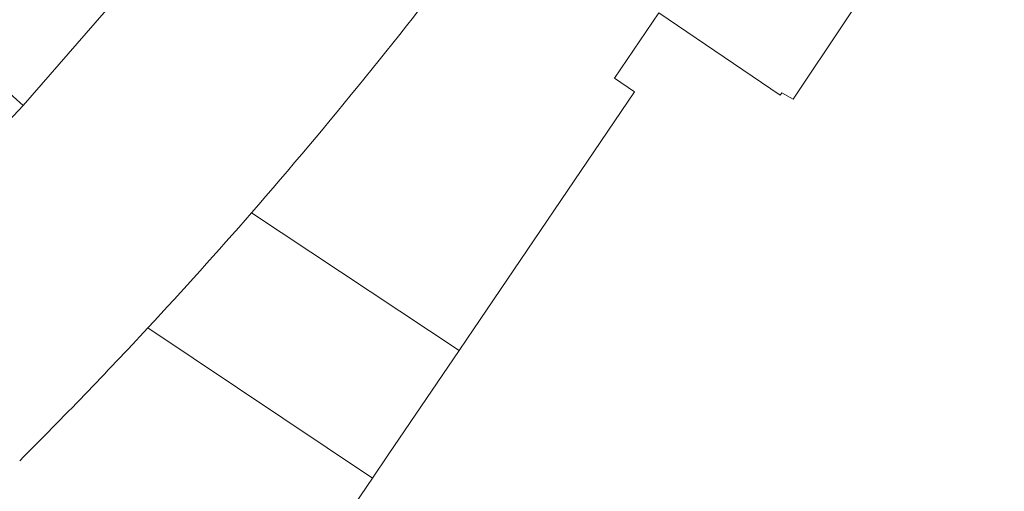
# Model space of a CAD drawing. Header units: metres. Extents: x 187916 to 189411, y 333285 to 334910.
# Tile 97 of 256: x 188255 to 188281, y 334456 to 334469. Entities that reach past the tile are written whole.
import ezdxf

# ---------------------------------------------------------------- set-up
doc = ezdxf.new("R2010")
doc.units = ezdxf.units.M
for name, color, linetype, lineweight in [('B-WE-OG-BEBOUWING-GV', 253, 'Continuous', 15), ('B-WE-VH-GESLOTENVERHARDING_ASFALT-GV', 253, 'Continuous', 15), ('B-WE-VH-OPENVERHARDING_BETONSTRAATSTEEN-GV', 253, 'Continuous', 15), ('B-WE-VH-OPENVERHARDING_STRAATBAKSTEEN-GV', 253, 'Continuous', 15), ('B-WE-VH-OPENVERHARDING_TEGEL-GV', 253, 'Continuous', 15)]:
    doc.layers.add(name, color=color, linetype=linetype, lineweight=lineweight)

# ---------------------------------------------------------------- blocks, each defined once
blk = doc.blocks.new('DTM')
at = {"layer": 'B-WE-OG-BEBOUWING-GV', "ltscale": 0.2, "flags": 128}
blk.add_lwpolyline([(188280.983, 334475.647), (188280.609, 334475.119), (188280.583, 334475.083), (188280.547, 334475.032), (188280.88, 334474.821), (188275.315, 334466.486), (188275.013, 334466.653), (188274.971, 334466.595), (188271.71, 334468.808), (188270.52, 334467.053), (188271.058, 334466.688), (188266.556, 334460.051), (188266.348, 334459.745), (188264.445, 334456.94), (188264.02, 334456.313), (188259.791, 334450.079), (188264.294, 334447.024), (188264.126, 334446.783), (188263.923, 334446.876), (188259.876, 334440.845), (188259.989, 334440.742), (188257.957, 334437.71), (188257.863, 334437.57), (188268.549, 334429.908)], dxfattribs=at)
at = {"layer": 'B-WE-VH-GESLOTENVERHARDING_ASFALT-GV', "ltscale": 0.2, "flags": 128}
for points in [[(188260.774, 334463.436, 0.018057), (188266.747, 334470.808)], [(188257.993, 334460.348, 0.008013), (188260.774, 334463.436)], [(188254.554, 334456.785, 0.009433), (188257.993, 334460.348)]]:
    blk.add_lwpolyline(points, format="xyb", dxfattribs=at)
blk.add_lwpolyline([(188258.033, 334470.211), (188254.643, 334466.319), (188250.528, 334461.927)], dxfattribs=at)
at = {"layer": 'B-WE-VH-OPENVERHARDING_BETONSTRAATSTEEN-GV', "ltscale": 0.2, "flags": 128}
for points in [[(188253.139, 334467.669), (188254.643, 334466.319), (188258.033, 334470.211), (188256.481, 334471.509)], [(188254.643, 334466.319), (188253.139, 334467.669), (188249.128, 334463.396), (188250.528, 334461.927)]]:
    blk.add_lwpolyline(points, close=True, dxfattribs=at)
at = {"layer": 'B-WE-VH-OPENVERHARDING_STRAATBAKSTEEN-GV', "ltscale": 0.2, "flags": 128}
blk.add_lwpolyline([(188260.774, 334463.436, -0.008013), (188257.993, 334460.348)], format="xyb", dxfattribs=at)
blk.add_lwpolyline([(188257.993, 334460.348), (188264.02, 334456.313), (188264.445, 334456.94), (188266.348, 334459.745), (188260.774, 334463.436)], dxfattribs=at)
at = {"layer": 'B-WE-VH-OPENVERHARDING_TEGEL-GV', "ltscale": 0.2, "flags": 128}
for points in [[(188260.774, 334463.436), (188266.348, 334459.745), (188266.556, 334460.051), (188271.058, 334466.688), (188270.52, 334467.053), (188271.71, 334468.808), (188274.971, 334466.595), (188275.013, 334466.653), (188275.315, 334466.486), (188280.88, 334474.821), (188280.547, 334475.032), (188280.583, 334475.083), (188279.926, 334475.513)], [(188264.02, 334456.313), (188257.993, 334460.348)], [(188257.957, 334437.71), (188259.989, 334440.742), (188259.876, 334440.845), (188263.923, 334446.876), (188264.126, 334446.783), (188264.294, 334447.024), (188259.791, 334450.079), (188264.02, 334456.313)]]:
    blk.add_lwpolyline(points, dxfattribs=at)
for points in [[(188266.747, 334470.808, -0.018057), (188260.774, 334463.436)], [(188257.993, 334460.348, -0.009433), (188254.554, 334456.785)]]:
    blk.add_lwpolyline(points, format="xyb", dxfattribs=at)

msp = doc.modelspace()

# ---------------------------------------------------------------- block references
msp.add_blockref('DTM', (0, 0))

doc.saveas('drawing.dxf')
